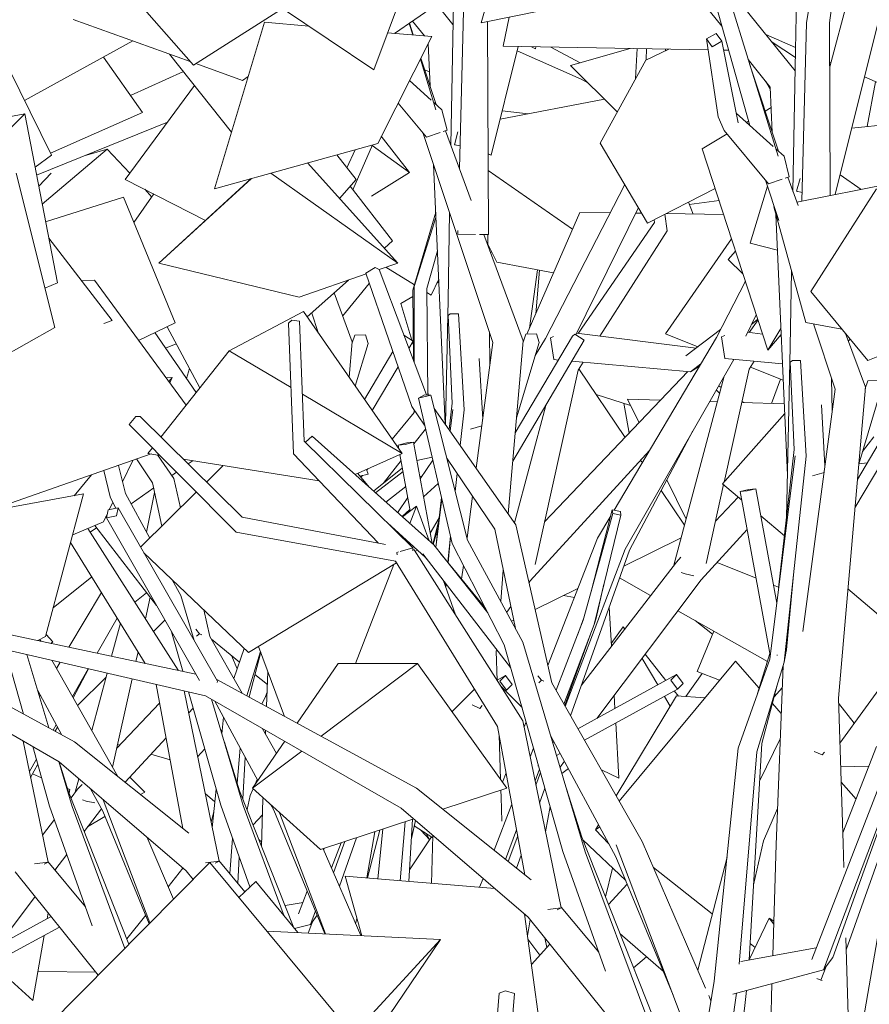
# Model space of a CAD drawing. Header units: millimetres. Extents: x -76432 to -27350, y -300 to 6935.
# Tile 20 of 75: x -73251 to -72218, y 3480 to 4677. Entities that reach past the tile are written whole.
import ezdxf

# ---------------------------------------------------------------- set-up
doc = ezdxf.new("R2010")
doc.units = ezdxf.units.MM
doc.header["$MEASUREMENT"] = 0
doc.layers.add('Nouveau_VRD _ Végétation.VRD', color=7, linetype='Continuous')

# ---------------------------------------------------------------- blocks, each defined once
blk = doc.blocks.new('Élément de coupe_43')
at = {"layer": 'Nouveau_VRD _ Végétation.VRD', "color": 7, "linetype": 'Continuous', "lineweight": 15}
for p, q in [((-72436.7, 4452.6), (-72400.4, 4457.1)), ((-72678.4, 4394.1), (-72677.1, 4394.8)), ((-72631.1, 4302.1), (-72621.4, 4373)), ((-72623.5, 4319.5), (-72618.7, 4372.5)), ((-72743.6, 4357), (-72741.4, 4358.3)), ((-72787.6, 4332.1), (-72773, 4340.4)), ((-72774.1, 4287.4), (-72787.6, 4332.1)), ((-72772.2, 4281.3), (-72773.3, 4284.9)), ((-72753.9, 4220.8), (-72754.9, 4224)), ((-73229, 3520.3), (-73158.3, 3519.2))]:
    blk.add_line(p, q, dxfattribs=at)
blk = doc.blocks.new('Élément de coupe_46')
at = {"layer": 'Nouveau_VRD _ Végétation.VRD', "color": 7, "linetype": 'Continuous', "lineweight": 15}
for p, q in [((-72716.2, 4496.2), (-72710.2, 4729.9)), ((-72724.1, 4671.3), (-72761.3, 4717.6)), ((-72726.7, 4524.6), (-72723.6, 4696.7)), ((-72663.2, 4644.8), (-72655.9, 4680.1)), ((-72772.9, 4658.5), (-72777.3, 4672.6)), ((-72772.4, 4658.5), (-72777.1, 4672.7)), ((-72758.9, 4657.3), (-72773.3, 4675.3)), ((-72681.1, 4416), (-72682.1, 4674.7)), ((-72794.9, 4660.4), (-72795, 4660.5)), ((-72752, 4596.6), (-72754.2, 4647.9)), ((-72677.5, 4512.5), (-72644.7, 4644.5)), ((-72413.9, 4640.6), (-72663.2, 4644.8)), ((-72307.6, 4631), (-72336, 4649.7)), ((-73101.7, 4564.2), (-73149.3, 4631.6)), ((-72389, 4640.1), (-72395, 4640.2)), ((-72744.8, 4567.6), (-72763.8, 4629)), ((-72744.4, 4573.8), (-72763.1, 4630.3)), ((-73116.2, 4584.8), (-73052, 4613.9)), ((-73122.8, 4483), (-73038.6, 4597)), ((-72750.7, 4579.4), (-72777, 4603)), ((-72756.5, 4534.1), (-72790.8, 4575.6)), ((-72737.5, 4567.6), (-72747.4, 4576.5)), ((-73213.6, 4514.8), (-73101.7, 4564.2)), ((-72731.1, 4542.7), (-72737.5, 4567.6)), ((-72675.6, 4284.6), (-72760.2, 4538.7)), ((-72756.5, 4534.1), (-72739.9, 4539.8)), ((-72736.2, 4541), (-72731.1, 4542.7)), ((-72701.8, 4457.3), (-72733.1, 4542.1)), ((-72722.3, 4525.1), (-72718.2, 4540.7)), ((-72721.6, 4524.9), (-72722.3, 4525.1)), ((-72722.3, 4525.1), (-72715.5, 4523.6)), ((-72841.8, 4483), (-72865.5, 4512.7)), ((-72681.4, 4514), (-72677.5, 4512.5)), ((-72677.5, 4512.5), (-72681.4, 4513.4)), ((-72733.7, 4185.8), (-72747.7, 4501.1)), ((-73025.1, 4433.1), (-73122.8, 4483)), ((-72862.2, 4459.8), (-72841.8, 4483)), ((-73219.7, 4431.5), (-73124.9, 4461.2)), ((-73062.1, 4308.5), (-73124.9, 4461.2)), ((-72730.1, 4336.5), (-72728.2, 4442.5)), ((-72718.2, 4416.3), (-72718.1, 4420.8)), ((-72718.2, 4416.3), (-72696.8, 4416)), ((-73138.7, 4311.4), (-73215.8, 4411.6)), ((-72691.9, 4415.9), (-72681.1, 4416)), ((-72638.6, 4286.7), (-72686.5, 4416)), ((-72681.6, 4402.7), (-72681.8, 4416)), ((-72389.5, 4385.5), (-72380.4, 4395.6)), ((-72371.4, 4368.2), (-72389.5, 4385.5)), ((-73175.8, 4359.5), (-73160.2, 4360.4)), ((-73048.7, 4208.6), (-73160.2, 4360.4)), ((-72403.6, 4290.8), (-72368.4, 4359.1)), ((-72733.3, 4185.3), (-72730.1, 4336.5)), ((-73148.6, 4307.7), (-73138.7, 4311.4)), ((-73106.5, 4287.3), (-73062.1, 4308.5)), ((-72730.1, 4317.3), (-72727.4, 4319.5)), ((-72725.2, 4211.1), (-72730.1, 4317.3)), ((-72727.4, 4319.5), (-72717.4, 4319.5)), ((-72710.7, 4202.9), (-72717.4, 4319.5)), ((-72368.1, 4292.3), (-72355.2, 4318.5)), ((-72363.7, 4297), (-72353.1, 4312.3)), ((-72679.1, 4257.9), (-72679.8, 4297.5)), ((-72365.7, 4297.2), (-72347.5, 4294.9)), ((-72695.8, 4131.8), (-72675.6, 4284.6)), ((-72656.9, 4076.4), (-72638.6, 4286.7)), ((-72651.4, 4140.4), (-72564.4, 4287.5)), ((-72648.4, 4174.8), (-72578.8, 4292.5)), ((-72646.8, 4193.2), (-72619.3, 4284.5)), ((-72638.8, 4285.2), (-72635.7, 4294.7)), ((-72635.7, 4294.7), (-72622.4, 4295.2)), ((-72622.4, 4295.2), (-72619.3, 4284.5)), ((-72578.8, 4292.5), (-72575.8, 4294.9)), ((-72575.8, 4294.9), (-72564.4, 4287.5)), ((-72528.1, 4080.7), (-72403.6, 4290.8)), ((-72393.6, 4293), (-72397.5, 4291.6)), ((-72397.5, 4291.6), (-72393.6, 4265.1)), ((-72326.8, 4292.3), (-72324.8, 4292.1)), ((-72243.3, 4286.3), (-72241, 4288.8)), ((-72687.9, 4191.4), (-72692.2, 4265.3)), ((-72514.7, 4033.6), (-72382.4, 4264.1)), ((-72393.6, 4265.1), (-72323.3, 4258.8)), ((-72363.9, 4252.1), (-72357.7, 4261.9)), ((-72394.4, 4114.9), (-72363.9, 4252.1)), ((-73073, 4241.7), (-73065.7, 4242)), ((-73069.7, 4237.2), (-73065.7, 4242)), ((-73068.7, 4235.8), (-73065.7, 4242)), ((-72455.3, 4014.1), (-72394.1, 4243.7)), ((-72728.8, 4178.9), (-72725.2, 4211.1)), ((-72727.5, 4177), (-72724.2, 4203.4)), ((-72715.3, 4159.6), (-72710.7, 4202.9)), ((-72396.1, 4112.8), (-72320.6, 4198.5)), ((-72702.9, 4179.3), (-72689, 4183.3)), ((-72509.5, 4032.3), (-72432.2, 4177.2)), ((-72780.3, 4162.6), (-72790.8, 4160)), ((-72790.8, 4160), (-72782.4, 4160.8)), ((-72789.9, 4155.6), (-72790.8, 4160)), ((-72782.4, 4160.8), (-72772, 4163.4)), ((-72772, 4163.4), (-72780.3, 4162.6)), ((-72749.5, 4040.3), (-72772, 4163.4)), ((-73293, 4078.8), (-73091.3, 4149.2)), ((-73126.1, 4115.5), (-73113.7, 4141.4)), ((-73089.5, 4114.3), (-73108.9, 4143.1)), ((-73063.6, 4119.5), (-73083.6, 4148)), ((-72776.1, 4079.9), (-72788.7, 4148.7)), ((-73141.3, 4097), (-73148.8, 4129.2)), ((-73122.5, 4101.1), (-73131.1, 4135.3)), ((-73185, 4098.5), (-73163.9, 4123.9)), ((-73055.5, 4083.8), (-73063.6, 4119.5)), ((-72721.3, 4103.7), (-72719, 4125.4)), ((-73078.3, 4061.3), (-73089.5, 4114.3)), ((-72416.3, 4016), (-72395, 4111.9)), ((-72372.7, 4093.2), (-72396.1, 4112.8)), ((-73134.1, 4083), (-73141.3, 4097)), ((-73093, 4046.8), (-73122.5, 4101.1)), ((-72745.1, 4035.5), (-72737.7, 4094.6)), ((-72744.2, 4043.1), (-72738.2, 4096.4)), ((-72707, 4047.2), (-72700.3, 4097.8)), ((-72404.8, 4067.7), (-72377.1, 4096.8)), ((-73142.4, 4081.3), (-73138, 4090.6)), ((-72556.1, 3981.9), (-72530.3, 4081.1)), ((-72520.4, 4079.2), (-72530.3, 4081.1)), ((-72530.3, 4081.1), (-72529.8, 4077)), ((-73149.4, 4066.6), (-73144.5, 4076.9)), ((-73145.5, 4072.3), (-73146.3, 4073.2)), ((-73145.5, 4072.6), (-73146.2, 4073.4)), ((-72565.8, 3947), (-72529.8, 4077)), ((-72552.5, 3942.1), (-72519.9, 4075)), ((-72548.2, 4046.8), (-72532.1, 4073.9)), ((-72529.8, 4077), (-72519.9, 4075)), ((-72519.9, 4075), (-72520.4, 4079.2)), ((-72320.9, 4049.8), (-72349.8, 4074)), ((-73186.7, 4050.9), (-73149.4, 4066.6)), ((-73058.4, 3886.3), (-73168.1, 4058.8)), ((-73084.7, 3965), (-73159.8, 4062.2)), ((-72422.1, 3996.2), (-72366.2, 4057.2)), ((-72730.5, 4017.6), (-72727.2, 4049.1)), ((-72730.1, 4017), (-72727.1, 4048.8)), ((-72608.6, 3892.1), (-72548.2, 4046.8)), ((-73098.5, 3894.7), (-73189.2, 4041.6)), ((-72587.5, 3842.4), (-72514.7, 4033.6)), ((-72581, 3831), (-72509.5, 4032.3)), ((-72452.4, 4017.8), (-72446.8, 4023.7)), ((-72713.6, 3997.1), (-72711.4, 4013.8)), ((-72567.8, 3868.2), (-72452.4, 4017.8)), ((-72666.1, 3970.4), (-72662.9, 4007.9)), ((-72446.6, 4005), (-72441.8, 4003.5)), ((-72441.8, 4003.5), (-72431.3, 4001.2)), ((-73055.2, 3977), (-73065.6, 3996.2)), ((-73064.1, 3993.5), (-73064.5, 3995.1)), ((-72733.6, 3988.8), (-72733.3, 3992.2)), ((-72732.9, 3986.9), (-72732.5, 3991.3)), ((-72550, 3949.8), (-72540.6, 3990.9)), ((-72549.2, 3827.8), (-72422.1, 3996.2)), ((-73039, 3922.6), (-73055.2, 3977)), ((-72201.2, 3949.4), (-72243.8, 3985.1)), ((-73019.9, 3927.4), (-73027.2, 3959.6)), ((-72572.8, 3928.8), (-72564.9, 3950.1)), ((-72552.5, 3942.1), (-72550, 3949.8)), ((-72598.7, 3862.1), (-72565.8, 3947)), ((-72589.1, 3845.1), (-72552.5, 3942.1)), ((-73052.8, 3885.1), (-73066.4, 3933.1)), ((-73032.6, 3930.6), (-73037, 3936.1)), ((-73035.9, 3927.6), (-73032.6, 3930.6)), ((-73032.6, 3930.6), (-73029.8, 3929.5)), ((-72980.6, 3858.4), (-73019.9, 3927.4)), ((-72588.2, 3843.7), (-72557.4, 3929.1)), ((-72166.8, 3917.5), (-72253.5, 3797.6)), ((-72671.5, 3908.8), (-72671.2, 3911.9)), ((-72670.3, 3873.7), (-72671.4, 3909.3)), ((-72572.1, 3815.3), (-72452.1, 3881)), ((-72452.1, 3881), (-72459, 3874.2)), ((-72444.1, 3870), (-72452.1, 3881)), ((-73184.5, 3799.4), (-73319.3, 3872.7)), ((-73052.8, 3694.1), (-73085.1, 3869.1)), ((-72459, 3874.2), (-72451.1, 3863.2)), ((-72451.1, 3863.2), (-72444.1, 3870)), ((-73203.2, 3775.1), (-73346.8, 3857.6)), ((-73008.7, 3654.2), (-73051.2, 3861.3)), ((-73006.6, 3722.5), (-73045.7, 3860.1)), ((-72564.2, 3801.3), (-72451.1, 3863.2)), ((-72979.3, 3722), (-73017.7, 3851)), ((-72961.5, 3752.1), (-73013.6, 3848.7)), ((-72700.7, 3844.2), (-72691.4, 3840)), ((-72691.4, 3840), (-72688.5, 3843.3)), ((-72637.7, 3817.5), (-72635.3, 3823.7)), ((-72938.9, 3785.2), (-72956.3, 3815.8)), ((-72666.3, 3753.7), (-72668.1, 3807.9)), ((-73045.3, 3688.1), (-73184.5, 3799.4)), ((-72983.6, 3739.8), (-73002.2, 3798.7)), ((-72604.5, 3804.3), (-72604.3, 3804.8)), ((-72603.6, 3801.2), (-72603.1, 3802.5)), ((-72603.4, 3800.7), (-72602.9, 3802.1)), ((-72602.8, 3798.5), (-72601.3, 3799.3)), ((-72630.2, 3781), (-72626.1, 3791.5)), ((-72598.1, 3782.8), (-72593.7, 3785.2)), ((-73048.7, 3642.5), (-73203.2, 3775.1)), ((-72621, 3770.2), (-72620.2, 3770.7)), ((-72593.9, 3768.6), (-72588.6, 3775.6)), ((-72663.9, 3750.4), (-72659.5, 3761.6)), ((-72624.2, 3751.9), (-72618.9, 3766)), ((-72623.2, 3746.8), (-72617.7, 3761.9)), ((-72917.6, 3573.3), (-72983.6, 3739.8)), ((-72665.5, 3732.1), (-72665.8, 3740.4)), ((-72618.7, 3724.9), (-72612.3, 3742.8)), ((-72971.1, 3622.9), (-73006.6, 3722.5)), ((-72929.4, 3587.6), (-72979.3, 3722)), ((-72942.1, 3716.1), (-72945.8, 3722.9)), ((-72674.2, 3667.6), (-72652.5, 3723.6)), ((-72664.7, 3703), (-72665.5, 3732.1)), ((-72879.8, 3565.8), (-72942.1, 3716.1)), ((-72879.2, 3565.8), (-72935, 3713.2)), ((-72611.5, 3689.9), (-72606.1, 3720.9)), ((-72788.5, 3630.5), (-72782.4, 3702.1)), ((-72777.8, 3629.6), (-72773.3, 3705.1)), ((-72774.7, 3681.9), (-72769.7, 3703.7)), ((-72828.1, 3633.8), (-72813.1, 3692.1)), ((-72815.5, 3632.7), (-72809.3, 3693.3)), ((-72660.2, 3656.4), (-72646.7, 3692.2)), ((-72750.3, 3627.3), (-72748.5, 3685.5)), ((-72656.8, 3653.7), (-72645.4, 3685.1)), ((-72836.2, 3563.7), (-72882, 3669.4)), ((-73025, 3652.1), (-73008.7, 3654.2)), ((-73008.7, 3654.2), (-73013.3, 3651.7)), ((-72977.3, 3617.1), (-73008.8, 3654.9)), ((-72646.8, 3645.7), (-72641.1, 3661.7)), ((-73040.2, 3632), (-73048.7, 3642.5)), ((-72984.6, 3610.2), (-72964, 3629.7)), ((-72912.8, 3567.4), (-72964, 3629.7)), ((-72673.3, 3620.9), (-72855.4, 3636)), ((-72835, 3563.6), (-72855.4, 3636)), ((-72691.8, 3622.5), (-72687.6, 3633.2)), ((-72673.6, 3621), (-72673.5, 3621.1)), ((-72842.5, 3578.2), (-72840.9, 3584.5)), ((-72610.6, 3396), (-72637.1, 3589.9)), ((-72633.5, 3563.3), (-72630.1, 3582.9))]:
    blk.add_line(p, q, dxfattribs=at)
blk = doc.blocks.new('Élément de coupe_47')
at = {"layer": 'Nouveau_VRD _ Végétation.VRD', "color": 7, "linetype": 'Continuous', "lineweight": 15}
for p, q in [((-72502, 4605.6), (-72500.1, 4642)), ((-72489.7, 4627.9), (-72461.4, 4641.4)), ((-72489.3, 4628.1), (-72488.9, 4641.9)), ((-72465.6, 4639.4), (-72465.5, 4641.5)), ((-72489.7, 4627.9), (-72545.1, 4527)), ((-72338.2, 4593.2), (-72343.6, 4601.8)), ((-73230.6, 4488.1), (-73071.4, 4552.5)), ((-72487.4, 4429.8), (-72545.1, 4527)), ((-73223.8, 4452.9), (-73144.8, 4519.8)), ((-73172.7, 4511.5), (-73144.8, 4519.8)), ((-73117.3, 4490.4), (-73144.8, 4519.8)), ((-73228, 4474.8), (-73212.8, 4490.4)), ((-72611.7, 4289.7), (-72515.2, 4476.6)), ((-73112.2, 4430.4), (-73087.8, 4465.2)), ((-73090.4, 4461.5), (-73099.1, 4470.9)), ((-72797.7, 4408.3), (-72849.3, 4474.5)), ((-72487.4, 4429.8), (-72405.2, 4471.8)), ((-72574.7, 4294.2), (-72498.5, 4448.6)), ((-72463.5, 4420.4), (-72466.5, 4440.5)), ((-72571.7, 4295.8), (-72479, 4430.5)), ((-72479, 4430.5), (-72479.5, 4433.9)), ((-72545.4, 4292.5), (-72463.5, 4420.4)), ((-72807.6, 4399.5), (-72797.7, 4408.3)), ((-72465.7, 4295.1), (-72385.2, 4410.6)), ((-72901.3, 4315.8), (-72851.1, 4360.6)), ((-72846.7, 4285.5), (-72868.7, 4344.9)), ((-72888.1, 4296.8), (-72896, 4320.5)), ((-72360.8, 4307.1), (-72353.4, 4312.9)), ((-73036.5, 4223.9), (-73086.7, 4296.7)), ((-73032, 4229.6), (-73071.8, 4303.9)), ((-72440.7, 4268.4), (-72398.6, 4300.5)), ((-72850.4, 4242.6), (-72846.7, 4285.5)), ((-72846.8, 4284.1), (-72843.7, 4293.6)), ((-72843.7, 4293.6), (-72830.4, 4294.1)), ((-72830.4, 4294.1), (-72827.4, 4283.3)), ((-72783.9, 4293.7), (-72772.4, 4286.4)), ((-72777.8, 4277.3), (-72772.4, 4286.4)), ((-72624.1, 4268.8), (-72611.7, 4289.7)), ((-72601.7, 4291.8), (-72605.5, 4290.4)), ((-72605.5, 4290.4), (-72601.6, 4263.9)), ((-72573.8, 4296.1), (-72428.4, 4277.8)), ((-72426.1, 4279.6), (-72465.7, 4295.1)), ((-73073.6, 4277.7), (-73060.7, 4283.2)), ((-72842.9, 4231.8), (-72827.4, 4283.3)), ((-72831.6, 4215.6), (-72797.2, 4273.8)), ((-72601.6, 4263.9), (-72595.9, 4263.4)), ((-72579.5, 4262), (-72435.1, 4249.1)), ((-72572, 4250.9), (-72565.7, 4260.7)), ((-73048.4, 4241.1), (-73044.5, 4253)), ((-72822.3, 4202.1), (-72790.8, 4255.3)), ((-72624.3, 4014.9), (-72572, 4250.9)), ((-72612.9, 4066.6), (-72438.5, 4249.4)), ((-72514.8, 4169.4), (-72571, 4252.5)), ((-72435.1, 4249.1), (-72422.6, 4258.8)), ((-72435.1, 4249.1), (-72424.3, 4255.9)), ((-72322.4, 4239), (-72362.3, 4254.6)), ((-72399.6, 4222.8), (-72403.7, 4226.8)), ((-72397.8, 4229.9), (-72400.8, 4231.9)), ((-72471.7, 4214.6), (-72511.9, 4215.8)), ((-72497.8, 4187.2), (-72511.9, 4215.8)), ((-72402.4, 4212.5), (-72411.8, 4212.8)), ((-72370, 4211.6), (-72372.6, 4213.2)), ((-72649.3, 4065.6), (-72611.3, 4208.2)), ((-72321.1, 4210.1), (-72372.9, 4211.6)), ((-72630.2, 3995), (-72485, 4153.5)), ((-73046.2, 4137), (-73040.3, 4141.1)), ((-72763.9, 4119), (-72748.7, 4141.7)), ((-72493.8, 4138.5), (-72495.9, 4141.6)), ((-72827.4, 4124.8), (-72829.2, 4130.4)), ((-73066.2, 4123.1), (-73060.4, 4127.1)), ((-72837.3, 4122.3), (-72827.4, 4124.8)), ((-72440.4, 4069.8), (-72463.9, 4117.8)), ((-73115.7, 4088.7), (-73088.1, 4107.9)), ((-72759.8, 4097.1), (-72742.1, 4113.4)), ((-73096.9, 4054), (-73087, 4102.4)), ((-72791.4, 4077.8), (-72779.1, 4096.2)), ((-72442.4, 4062.5), (-72470.9, 4104.7)), ((-72786, 4073), (-72776.4, 4081.8)), ((-72751.8, 4053.1), (-72741, 4071.4)), ((-73165.3, 4054.3), (-73157.7, 4059.6)), ((-72748.8, 4039.7), (-72741.3, 4068.5)), ((-72748.1, 4039), (-72742.3, 4060)), ((-72516.4, 4013), (-72446.4, 4047.3)), ((-72355.4, 3998.3), (-72402.6, 4017.4)), ((-72483.8, 3977.2), (-72521.6, 3998.5)), ((-72631.6, 3993.1), (-72630.2, 3995)), ((-72624.1, 3960.1), (-72572.1, 3985.6)), ((-72328, 3987.2), (-72334.4, 3989.8)), ((-72658.8, 3957), (-72653.6, 3963.9)), ((-72341.6, 3897), (-72450.6, 3958.4)), ((-72652.9, 3946), (-72650.2, 3947.3)), ((-73225.2, 3921.4), (-73226.5, 3923.7)), ((-72983.8, 3896.3), (-73018, 3924)), ((-73246.4, 3833.1), (-73266, 3902)), ((-73215.9, 3816.5), (-73242.3, 3905.4)), ((-72990.8, 3876.4), (-72978, 3912.7)), ((-72974.7, 3855.2), (-72958.4, 3909.1)), ((-72972.1, 3853.8), (-72958, 3908.1)), ((-73131.7, 3757.2), (-73212.2, 3898.5)), ((-72949.9, 3868.8), (-72965, 3881.1)), ((-72950.9, 3842.2), (-72949.3, 3884.8)), ((-72670.3, 3874.2), (-72660.1, 3879.8)), ((-72660.1, 3879.8), (-72667.1, 3873)), ((-72652.2, 3868.8), (-72660.1, 3879.8)), ((-72322.9, 3886.5), (-72324.1, 3887.1)), ((-72667.1, 3873), (-72659.1, 3862)), ((-72640.1, 3840.9), (-72665.3, 3866)), ((-72659.1, 3862), (-72652.2, 3868.8)), ((-73200.4, 3808.1), (-73229.2, 3861.5)), ((-72956.6, 3845.3), (-72950.3, 3858.2)), ((-72660.6, 3861.2), (-72659.1, 3862)), ((-72333.5, 3854.1), (-72323.7, 3864.8)), ((-72236, 3821.8), (-72255.1, 3846.2)), ((-73005.2, 3809), (-73003.1, 3829.2)), ((-72952.2, 3808.5), (-72952, 3813.3)), ((-73216.7, 3653), (-73247, 3800.3)), ((-73214.7, 3721.3), (-73235.2, 3793.5)), ((-72986.5, 3749), (-72982.9, 3791.7)), ((-73187.4, 3720.8), (-73203.6, 3775.4)), ((-73191.6, 3738.6), (-73203.1, 3775)), ((-72979.8, 3730.2), (-72976.8, 3780.4)), ((-72591.6, 3760.9), (-72583.8, 3766.7)), ((-72965.1, 3746.9), (-72962.3, 3753.5)), ((-73118.2, 3553.3), (-73191.6, 3738.6)), ((-73150.2, 3714.9), (-73164.9, 3742.2)), ((-73017, 3694.9), (-73012.2, 3741.9)), ((-72974.5, 3717), (-72970.7, 3734.1)), ((-72970.7, 3734.1), (-72967.2, 3742.2)), ((-73092.7, 3579.1), (-73149.5, 3729)), ((-72956.9, 3672.6), (-72955.2, 3729.8)), ((-72955.2, 3729.8), (-72955.1, 3731.3)), ((-73162.8, 3575.7), (-73214.7, 3721.3)), ((-73123.2, 3548.3), (-73187.4, 3720.8)), ((-73093.5, 3578.2), (-73150.2, 3714.9)), ((-73018.4, 3701.5), (-73015, 3714.7)), ((-72829.1, 3633.8), (-72819.3, 3690)), ((-72748.6, 3682.7), (-72771.3, 3697)), ((-73064, 3608), (-73096.7, 3683.7)), ((-72995.7, 3639.2), (-72992.1, 3681.8)), ((-72871.8, 3646), (-72860.2, 3676.6)), ((-72869.3, 3640.2), (-72855.6, 3678.1)), ((-72862.2, 3623.8), (-72841.3, 3682.8)), ((-72881.5, 3668.5), (-72881, 3669.7)), ((-73233.1, 3650.9), (-73216.7, 3653)), ((-73216.7, 3653), (-73221.4, 3650.5)), ((-73171.1, 3598.9), (-73216.9, 3653.7)), ((-72985.9, 3627.5), (-72984, 3659)), ((-73155.5, 3515.8), (-73256.8, 3641.3)), ((-72912, 3590.1), (-72901.3, 3617.6)), ((-72535.1, 3601.6), (-72512.1, 3626.2)), ((-72928.3, 3600.3), (-72906.5, 3604.2)), ((-72897.6, 3577.4), (-72891.4, 3593.8)), ((-72900.2, 3566.8), (-72894.5, 3581.6)), ((-72897.6, 3577.4), (-72889.3, 3588.7)), ((-72916.8, 3572.3), (-72897.6, 3577.4)), ((-72468.2, 3520.1), (-72521.1, 3566.5)), ((-72628.7, 3528.6), (-72606.2, 3553.3))]:
    blk.add_line(p, q, dxfattribs=at)
blk = doc.blocks.new('Élément de coupe_48')
at = {"layer": 'Nouveau_VRD _ Végétation.VRD', "color": 7, "linetype": 'Continuous', "lineweight": 15}
for p, q in [((-72220.3, 4547.1), (-72210.3, 4601.6)), ((-72344.4, 4565.9), (-72337.2, 4570.2)), ((-72367.2, 4552.2), (-72364.7, 4553.7)), ((-72420.9, 4519.9), (-72390.5, 4538.2)), ((-72341, 4275.2), (-72420.9, 4519.9)), ((-72341, 4275.2), (-72325.2, 4301.5)), ((-72341, 4275.2), (-72324.9, 4294.6)), ((-72226, 4152.2), (-72212.2, 4169.9)), ((-72230.5, 4137.3), (-72220.3, 4138.4)), ((-72785.6, 4072.6), (-72768.3, 4085.9)), ((-72776.6, 4064.6), (-72768.3, 4085.9)), ((-72753.2, 4043.6), (-72768.3, 4085.9)), ((-72842.8, 3894.7), (-72796, 4014.8)), ((-72721.1, 3953.7), (-72736.2, 3996.1)), ((-72928.9, 3830.2), (-72960.6, 3915.1)), ((-72725.2, 3836), (-72697.9, 3863.3)), ((-72525.7, 3733.8), (-72452.4, 3855.1)), ((-72452.4, 3855.1), (-72417.6, 3852.9)), ((-72252.5, 3769.1), (-72218.1, 3769.8)), ((-72550.7, 3692.3), (-72547, 3698.5)), ((-72550.7, 3692.3), (-72545.6, 3696)), ((-72534.5, 3675.5), (-72550.7, 3692.3))]:
    blk.add_line(p, q, dxfattribs=at)
blk = doc.blocks.new('Élément de coupe_49')
at = {"layer": 'Nouveau_VRD _ Végétation.VRD', "color": 7, "linetype": 'Continuous', "lineweight": 15}
for p, q in [((-72689.7, 4673.2), (-72619.7, 4920.2)), ((-72307.5, 4640.2), (-72304.3, 4808)), ((-72294, 4673.4), (-72273.1, 4801.2)), ((-72266.1, 4673.2), (-72251.1, 4785.5)), ((-72820.2, 4616.1), (-72762.6, 4771.9)), ((-72265.9, 4619.6), (-72226.4, 4768)), ((-72259.3, 4464.5), (-72190.1, 4742.3)), ((-73212.4, 4512.4), (-73323.4, 4735.6)), ((-73039.8, 4621.7), (-73139.4, 4735.4)), ((-73039.8, 4621.7), (-72861.4, 4735.4)), ((-72689.7, 4673.2), (-72423.4, 4727.5)), ((-72397.2, 4669), (-72441, 4723.9)), ((-72795.1, 4660.4), (-72745.6, 4694.3)), ((-72363.2, 4548.6), (-72404.6, 4695.4)), ((-72328.7, 4511.1), (-72385.8, 4695.9)), ((-72307.9, 4614.8), (-72378.2, 4702)), ((-72820.2, 4616.1), (-72931.4, 4690.8)), ((-73043.6, 4626.1), (-73185.9, 4677.2)), ((-73014.3, 4471.6), (-72953.3, 4673.9)), ((-72953.3, 4673.9), (-72899.5, 4669.3)), ((-72299.6, 4456.5), (-72294, 4673.4)), ((-72265.3, 4463.3), (-72266.1, 4673.2)), ((-72815.7, 4526.5), (-72749.8, 4656.6)), ((-72803.6, 4661.1), (-72749.8, 4656.6)), ((-72404.1, 4660.2), (-72415.9, 4653.6)), ((-72397.1, 4650.8), (-72404.1, 4660.2)), ((-72307.4, 4643.4), (-72343.4, 4658.9)), ((-73245.4, 4578.8), (-73113.6, 4651.2)), ((-72415.9, 4653.6), (-72408.8, 4644.2)), ((-72401.7, 4558.9), (-72415.9, 4653.6)), ((-72408.8, 4644.2), (-72397.1, 4650.8)), ((-72377.2, 4551.6), (-72397.1, 4650.8)), ((-72993.5, 4540.4), (-73069, 4635.2)), ((-72310.6, 4468.1), (-72307.5, 4640.2)), ((-72980.1, 4603.2), (-73036.8, 4623.6)), ((-72338.3, 4595.2), (-72365, 4628.7)), ((-72328.3, 4517.3), (-72363.4, 4623.3)), ((-72264.5, 4624.9), (-72266, 4625.5)), ((-72980.1, 4603.2), (-72973.2, 4608)), ((-72154.6, 4577.6), (-72223.7, 4607.4)), ((-72335.8, 4540.1), (-72338.3, 4595.2)), ((-73471.7, 4519.1), (-73244.9, 4562.7)), ((-73356.3, 4453.5), (-73244.9, 4562.7)), ((-73205.3, 4357.2), (-73244.9, 4562.7)), ((-72334.6, 4522.9), (-72379.5, 4563.3)), ((-72401.7, 4558.9), (-72394.1, 4542.5)), ((-72179.8, 4551.2), (-72239.2, 4545.3)), ((-72340.3, 4477.6), (-72394.1, 4542.5)), ((-73014.3, 4471.6), (-72815.7, 4526.5)), ((-73232.4, 4497.6), (-73212.4, 4512.4)), ((-72321.4, 4511.1), (-72331.3, 4520)), ((-72901.2, 4502.9), (-72791.2, 4381.3)), ((-72315, 4486.2), (-72321.4, 4511.1)), ((-73208.6, 4302.9), (-73255.6, 4490.4)), ((-72791.2, 4381.3), (-72945.8, 4490.5)), ((-72133.3, 4489.7), (-72305.8, 4455.2)), ((-72227.7, 4470.8), (-72253.3, 4488.6)), ((-73081.7, 4381.3), (-72969, 4484.1)), ((-73081.7, 4381.3), (-72969.7, 4483.9)), ((-72327.7, 4432.9), (-72344.1, 4482.1)), ((-72340.3, 4477.6), (-72323.8, 4483.2)), ((-72320.1, 4484.5), (-72315, 4486.2)), ((-72304.2, 4451), (-72317, 4485.6)), ((-72306.2, 4468.6), (-72302, 4484.2)), ((-72362.8, 4405.4), (-72341.6, 4474.6)), ((-72305.5, 4468.4), (-72306.2, 4468.6)), ((-72306.2, 4468.6), (-72299.3, 4467.1)), ((-72208.8, 4471.3), (-72289, 4346.8)), ((-72333.3, 4449.8), (-72334, 4449.6)), ((-72294.9, 4308.8), (-72334, 4449.6)), ((-72317.3, 4123.4), (-72331.4, 4440.3)), ((-72329.5, 4396.9), (-72362.8, 4405.4)), ((-72911.1, 4339.9), (-73081.7, 4381.3)), ((-72813.9, 4373.5), (-72791.2, 4381.3)), ((-72830.2, 4369), (-72818.7, 4375.9)), ((-72774, 4207), (-72830.2, 4369)), ((-72818.7, 4375.9), (-72813.9, 4373.6)), ((-72756.5, 4220.9), (-72813.9, 4373.6)), ((-72313.9, 4280), (-72312.3, 4371.5)), ((-73220.5, 4350.6), (-73205.3, 4357.2)), ((-72911.1, 4339.9), (-72829.8, 4368)), ((-72219.4, 4262.6), (-72289, 4346.8)), ((-72219.4, 4262.6), (-72014.9, 4346.8)), ((-72905.8, 4322.3), (-72996.4, 4274.4)), ((-72905.8, 4322.3), (-72786, 4149.9)), ((-72924, 4308.1), (-72920.2, 4311.7)), ((-72920.2, 4311.7), (-72910.9, 4310.6)), ((-72905, 4164.8), (-72910.9, 4310.6)), ((-72251.1, 4300.9), (-72294.9, 4308.8)), ((-73435.1, 4174.7), (-73208.6, 4302.9)), ((-72917.9, 4149.3), (-72924, 4308.1)), ((-72259.4, 4228.1), (-72285.8, 4307.2)), ((-72222.5, 4230.2), (-72246.8, 4295.8)), ((-73079.4, 4169.8), (-72996.4, 4274.4)), ((-72921, 4229.8), (-72996.4, 4274.4)), ((-72318.4, 4072.1), (-72313.9, 4280)), ((-72314, 4260.8), (-72311.2, 4263)), ((-72309.1, 4154.6), (-72314, 4260.8)), ((-72311.2, 4263), (-72301.3, 4262.9)), ((-72294.5, 4146.4), (-72301.3, 4262.9)), ((-72263, 4201.4), (-72263.7, 4241)), ((-72222.6, 4228.7), (-72219.5, 4238.2)), ((-72219.5, 4238.2), (-72206.2, 4238.7)), ((-72298.5, 3933.3), (-72259.4, 4228.1)), ((-72255.3, 3852.3), (-72222.5, 4230.2)), ((-72235.2, 4083.9), (-72148.2, 4231)), ((-72232.2, 4118.3), (-72162.7, 4236)), ((-72230.6, 4136.7), (-72203.2, 4228)), ((-72786, 4149.9), (-72907.3, 4221.7)), ((-72758.7, 4220.9), (-72766.2, 4216.9)), ((-72766.2, 4216.9), (-72751, 4220.7)), ((-72725.1, 4040.5), (-72766.2, 4216.9)), ((-72751, 4220.7), (-72758.7, 4220.9)), ((-72706.3, 4044.6), (-72751, 4220.7)), ((-72758.6, 4184.1), (-72774, 4207)), ((-72647.5, 4063), (-72746.9, 4204.6)), ((-72271.8, 4134.9), (-72276, 4208.8)), ((-73117.8, 4185), (-73109.9, 4194.7)), ((-73109.9, 4194.7), (-73104.6, 4194.7)), ((-72980.6, 4072.2), (-73104.6, 4194.7)), ((-72988, 4054), (-73117.8, 4185)), ((-72773.1, 4035.2), (-72905, 4164.8)), ((-72903.7, 4163.5), (-72895.4, 4170.9)), ((-72747.6, 4038.6), (-72895.4, 4170.9)), ((-73095.2, 4149.9), (-73089.8, 4156.7)), ((-72328, 3986.6), (-72309.1, 4154.6)), ((-73080.7, 4147.5), (-73095.2, 4149.9)), ((-72886.8, 4116.4), (-73052.2, 4143)), ((-72815.3, 4041), (-72917.9, 4149.3)), ((-72843.1, 4124.1), (-72786, 4149.9)), ((-72673.3, 4057.8), (-72731.5, 4144)), ((-72338.9, 3899.9), (-72308, 4146.9)), ((-72321.4, 3896), (-72294.5, 4146.4)), ((-73023.9, 4115), (-73003.5, 4135.1)), ((-72826, 4108.8), (-72840, 4125.5)), ((-72286.8, 4122.8), (-72272.8, 4126.7)), ((-72364.2, 4106.1), (-72374.6, 4103.5)), ((-72366.3, 4104.3), (-72355.8, 4106.9)), ((-72355.8, 4106.9), (-72364.2, 4106.1)), ((-72330.4, 3967.7), (-72355.8, 4106.9)), ((-73371.9, 4064.4), (-73173.5, 4100.6)), ((-73219.7, 3927.5), (-73173.5, 4100.6)), ((-73104, 4036), (-73036.3, 4102.8)), ((-72374.6, 4103.5), (-72366.3, 4104.3)), ((-72338.3, 3904.6), (-72374.6, 4103.5)), ((-73143.6, 4081.1), (-73145.7, 4071.5)), ((-73131.3, 4083.6), (-73143.6, 4081.1)), ((-73133.5, 4074), (-73131.3, 4083.6)), ((-73010.6, 3873), (-73131.3, 4083.6)), ((-73145.7, 4071.5), (-73133.5, 4074)), ((-73032.5, 3874), (-73145.7, 4071.5)), ((-72806, 4039.2), (-72980.6, 4072.2)), ((-72757.8, 4023.8), (-72803.9, 4065.4)), ((-72648, 3937), (-72673.3, 4057.8)), ((-72603.8, 3870.9), (-72647.5, 4063)), ((-72793.9, 4018.9), (-72988, 4054)), ((-72788.3, 4030.7), (-72773.1, 4035.2)), ((-72773.1, 4035.2), (-72773.1, 4031.6)), ((-72681.7, 3955.9), (-72747.6, 4038.6)), ((-72661.8, 3917.1), (-72725.1, 4040.5)), ((-72639, 3920.5), (-72706.3, 4044.6)), ((-72972.8, 3907.7), (-73100, 4029.1)), ((-72792.3, 4029.5), (-72790.4, 4030.1)), ((-72792.2, 4026.5), (-72792.3, 4029.5)), ((-72771.3, 4032.7), (-72773.1, 4033)), ((-72639.2, 3824.9), (-72771.3, 4032.7)), ((-72770, 4030.6), (-72767.2, 4032.3)), ((-72654, 3889.6), (-72760.8, 4027.9)), ((-72755.4, 4020.9), (-72757.8, 4023.8)), ((-72685, 3962.3), (-72739.3, 4028.1)), ((-72972.8, 3907.7), (-72792.7, 4016.9)), ((-72793.1, 4017.5), (-72794.4, 4019)), ((-72669.9, 3818), (-72793.9, 4018.9)), ((-72318.6, 3911.2), (-72310, 4002.3)), ((-73036.9, 3881.7), (-73269.5, 3930.8)), ((-73229.2, 3922.3), (-73219.7, 3927.5)), ((-72590.5, 3666), (-72661.8, 3917.1)), ((-72563.2, 3665.5), (-72639, 3920.5)), ((-73025.3, 3855.3), (-73272.3, 3912.4)), ((-72353.7, 3857.9), (-72338.7, 3906.7)), ((-72330.3, 3904.6), (-72329.8, 3904.6)), ((-72329.8, 3904.6), (-72329.2, 3904.8)), ((-72321.4, 3896), (-72319.4, 3907.2)), ((-72319.6, 3907.2), (-72319.3, 3907.2)), ((-72319.3, 3907.2), (-72319.5, 3908.1)), ((-72319.4, 3907.3), (-72318.6, 3911.2)), ((-72913.7, 3822), (-72863.9, 3894.7)), ((-72884.4, 3806), (-72767.1, 3894.7)), ((-72863.9, 3894.7), (-72767.1, 3894.7)), ((-72658.5, 3742.8), (-72767.1, 3894.7)), ((-72521.8, 3727), (-72380.6, 3897.5)), ((-72351.7, 3864.4), (-72380.6, 3897.5)), ((-72377.1, 3791.5), (-72338.9, 3899.9)), ((-72354.4, 3787.1), (-72321.4, 3896)), ((-72331, 3674.5), (-72322.7, 3891.6)), ((-72616.5, 3874.1), (-72620.8, 3879.6)), ((-72768.4, 3742.9), (-73012, 3875.4)), ((-73010.9, 3871.4), (-73010.6, 3873)), ((-72619.8, 3871.1), (-72616.5, 3874.1)), ((-72616.5, 3874.1), (-72613.7, 3873)), ((-72494.1, 3678.2), (-72603.8, 3870.9)), ((-72348.3, 3797.2), (-72329.8, 3868.2)), ((-72787.1, 3718.6), (-73025.3, 3855.3)), ((-72324.9, 3833.9), (-72335.6, 3846)), ((-72249.4, 3675.6), (-72255.3, 3852.7)), ((-72636.7, 3637.6), (-72669.9, 3818)), ((-72592.5, 3597.7), (-72639.2, 3824.9)), ((-72526, 3659.6), (-72605, 3806.1)), ((-72967.9, 3742.8), (-72928.8, 3800)), ((-72364, 3534.3), (-72348.3, 3797.2)), ((-72350.9, 3752.3), (-72326.1, 3802.9)), ((-72967.9, 3742.8), (-72908.1, 3788.1)), ((-72406.4, 3508.5), (-72377.1, 3791.5)), ((-72376.1, 3529), (-72354.4, 3787.1)), ((-72284.6, 3787.7), (-72275.2, 3783.5)), ((-72275.2, 3783.5), (-72272.4, 3786.8)), ((-72249.8, 3688.6), (-72208.8, 3793.7)), ((-72287.8, 3534.7), (-72199.8, 3761.3)), ((-72233.8, 3729.7), (-72251.9, 3750.4)), ((-72885.2, 3668.4), (-72967.9, 3742.8)), ((-72629.2, 3631.6), (-72768.4, 3742.9)), ((-72736.3, 3717.3), (-72658.5, 3742.8)), ((-72567.4, 3683.3), (-72586, 3742.2)), ((-72632.6, 3586), (-72787.1, 3718.6)), ((-72346.5, 3678.8), (-72329.3, 3718.2)), ((-72273.4, 3522.1), (-72200.2, 3716.3)), ((-72262.2, 3537.3), (-72197.1, 3718)), ((-72885.2, 3668.4), (-72771.9, 3705.6)), ((-72245.8, 3546.6), (-72188.5, 3708)), ((-72480.8, 3464.5), (-72567.4, 3683.3)), ((-72437.5, 3441.6), (-72525.5, 3674.3)), ((-72417, 3500), (-72494.1, 3678.2)), ((-72358.5, 3625.4), (-72346.5, 3678.8)), ((-72335.1, 3539.4), (-72331, 3674.5)), ((-72248.6, 3646.5), (-72249.4, 3675.6)), ((-72240.8, 3371.8), (-72186.4, 3685)), ((-72538.6, 3520.4), (-72590.5, 3666)), ((-72488.5, 3464.5), (-72563.2, 3665.5)), ((-73240.1, 3430.5), (-73019.9, 3652.5)), ((-72834.8, 3430.5), (-73019.9, 3652.5)), ((-72456.3, 3491.4), (-72526, 3659.6)), ((-72426.4, 3521.7), (-72390.8, 3659.3)), ((-72408.7, 3590.2), (-72480.4, 3646.7)), ((-72608.9, 3595.6), (-72592.5, 3597.7)), ((-72592.5, 3597.7), (-72597.2, 3595.2)), ((-72546.9, 3543.5), (-72592.7, 3598.4)), ((-72495.8, 3416.4), (-72632.6, 3586)), ((-72364, 3534.3), (-72339.4, 3584.8)), ((-72333.8, 3581.2), (-72339.4, 3584.8)), ((-72333.9, 3577.7), (-72339.4, 3584.8)), ((-72950.4, 3569.3), (-72739.3, 3558.9)), ((-72845.9, 3402.1), (-72739.3, 3558.9)), ((-72845.6, 3443.5), (-72739.3, 3558.9)), ((-72239.6, 3328.7), (-72246.2, 3561.1)), ((-72373.9, 3532.5), (-72282.3, 3548.9)), ((-72356.7, 3549.3), (-72362.8, 3554.1)), ((-72273.4, 3522.1), (-72262.2, 3537.3)), ((-72383.7, 3492.7), (-72273.4, 3522.1)), ((-72276.7, 3509.6), (-72270.3, 3526.3)), ((-72447.1, 3255.6), (-72406.4, 3508.5)), ((-72281.4, 3511.5), (-72276.7, 3509.6)), ((-72276.7, 3509.6), (-72275.1, 3509.1)), ((-72667.8, 3493.8), (-72660.3, 3496.7)), ((-72660.3, 3496.7), (-72649.1, 3493.4)), ((-72404.3, 3170.2), (-72367.1, 3497.2)), ((-72341.7, 3320), (-72336.1, 3505.4)), ((-72686.5, 3284.3), (-72667.8, 3493.8)), ((-72665.7, 3306.7), (-72649.1, 3493.4)), ((-72423.3, 3186.1), (-72379.3, 3493.9)), ((-72410.3, 3484.5), (-72413, 3490.8))]:
    blk.add_line(p, q, dxfattribs=at)
blk = doc.blocks.new('Élément de coupe_50')
at = {"layer": 'Nouveau_VRD _ Végétation.VRD', "color": 7, "linetype": 'Continuous', "lineweight": 15}
for p, q in [((-72623.9, 4641.6), (-72628.6, 4644.2)), ((-72623.9, 4641.6), (-72623.4, 4644.2)), ((-72569.3, 4624.8), (-72605.2, 4643.8)), ((-72568.3, 4604.7), (-72646, 4639)), ((-72508.8, 4642.2), (-72581.2, 4621.3)), ((-72524.3, 4564.9), (-72581.2, 4621.3)), ((-72752.7, 4613.7), (-72758.4, 4616.1)), ((-72559.9, 4600.2), (-72568.3, 4604.7)), ((-72539.8, 4580.3), (-72666.6, 4556.2)), ((-72632.6, 4562.7), (-72664.2, 4566.1)), ((-72845.9, 4470.2), (-72822, 4524.8)), ((-72777.2, 4491.5), (-72822.3, 4524.1)), ((-72811.3, 4535.3), (-72777.2, 4491.5)), ((-72853.1, 4497.1), (-72842.9, 4519)), ((-72823.4, 4462.7), (-72777.2, 4491.5)), ((-72578.6, 4422.6), (-72681.4, 4493.9)), ((-72432.1, 4440.8), (-72437.7, 4455.2)), ((-72773.1, 4348.1), (-72745.1, 4443.3)), ((-72634.3, 4294.8), (-72569.8, 4442.8)), ((-72532.9, 4442.3), (-72569.8, 4442.8)), ((-72494.5, 4441.7), (-72501.9, 4441.8)), ((-72394.9, 4440.3), (-72465, 4441.3)), ((-72771.5, 4352.6), (-72744.9, 4436.8)), ((-72755.9, 4350.2), (-72743, 4396.1)), ((-72670.9, 4382.2), (-72681.6, 4404)), ((-72601.8, 4369.3), (-72670.9, 4382.2)), ((-72771.1, 4354.9), (-72805.8, 4376.3)), ((-72858.3, 4316.8), (-72825.9, 4356.5)), ((-72750.5, 4342.2), (-72741.5, 4361.7)), ((-72772, 4261.9), (-72773.1, 4348.1)), ((-72771.5, 4260.7), (-72771.5, 4352.6)), ((-72754.8, 4220.8), (-72755.9, 4350.2)), ((-72750.5, 4342.2), (-72755.8, 4345.5)), ((-72336.7, 4210.6), (-72325.8, 4240.3)), ((-72508.1, 4208.1), (-72549.9, 4221.4)), ((-72771.5, 4199.5), (-72771.5, 4203.3)), ((-72509.8, 4174.6), (-72516.4, 4210.8)), ((-72798, 4167.2), (-72771.5, 4199.5)), ((-72771.6, 4161.5), (-72757.5, 4179.5)), ((-72809.1, 4113.4), (-72787.3, 4141.3)), ((-72767.9, 4141.3), (-72749.6, 4145.4)), ((-72828.9, 4129.5), (-72827.6, 4131.1)), ((-72820.7, 4104.1), (-72785.7, 4132.3)), ((-72836.1, 4120.8), (-72834.2, 4123.1)), ((-72818.5, 4102.1), (-72784.9, 4127.8)), ((-72764.4, 4121.8), (-72761.6, 4122.4)), ((-72805.9, 4090.8), (-72781.6, 4109.8)), ((-73210.4, 3962.2), (-73163.5, 3999.9)), ((-73191.3, 3914.3), (-73151.8, 3981)), ((-73111.1, 3969.2), (-73096.8, 3980.6)), ((-73098.2, 3948.8), (-73092.4, 3975)), ((-72576.4, 3974.6), (-72589.8, 3977)), ((-72531.4, 3915.4), (-72534.1, 3963.1)), ((-73157, 3907.1), (-73132.5, 3949.8)), ((-73139.4, 3903.3), (-73128.7, 3943.6)), ((-73088.5, 3933.6), (-73074.5, 3947.3)), ((-72531.6, 3918.7), (-72517, 3939.1)), ((-72515, 3936.6), (-72517, 3939.1)), ((-72515.3, 3936.2), (-72517, 3939.1)), ((-72408.3, 3930.1), (-72429.7, 3946.7)), ((-73210.8, 3920.9), (-73219.1, 3929.7)), ((-72427.1, 3884.7), (-72406.8, 3933.7)), ((-73213.1, 3918.9), (-73210.8, 3920.9)), ((-73109.7, 3897.1), (-73107.1, 3908.6)), ((-72986.8, 3888), (-72993.5, 3904.2)), ((-72465.1, 3873.8), (-72490.4, 3905.7)), ((-73206.5, 3888.6), (-73202.1, 3896.1)), ((-72475.1, 3868.4), (-72494.2, 3900.6)), ((-73187.1, 3854.5), (-73167.8, 3888.2)), ((-73186.2, 3852.8), (-73167.3, 3888.1)), ((-73163.5, 3813), (-73144.8, 3882.9)), ((-72440.8, 3854.4), (-72421, 3882.3)), ((-72400, 3874.1), (-72427.1, 3884.7)), ((-73180.9, 3843.6), (-73146.4, 3877.3)), ((-73138.2, 3768.5), (-73114.3, 3875.9)), ((-73227, 3854), (-73226.1, 3855.6)), ((-72952.1, 3854.5), (-72950.2, 3859.5)), ((-72527.1, 3839.9), (-72528, 3855.9)), ((-72459.9, 3842.7), (-72466.9, 3854.6)), ((-72450, 3855), (-72454.9, 3861.1)), ((-73133, 3791.6), (-73080.9, 3846.3)), ((-73045.7, 3834.3), (-73040.1, 3840.4)), ((-73210.6, 3813.6), (-73206.9, 3820.1)), ((-72522.2, 3755.2), (-72526, 3822.2)), ((-73207.9, 3812.1), (-73205.3, 3817.1)), ((-73006.2, 3812.3), (-73004.7, 3813.9)), ((-73129.5, 3795.3), (-73132.1, 3796)), ((-73122.8, 3750.1), (-73073.1, 3804.3)), ((-73068.2, 3777.4), (-73091.5, 3784.2)), ((-73034.7, 3781), (-73026, 3790.6)), ((-73239.4, 3763.4), (-73230.9, 3778.3)), ((-73237.8, 3756.1), (-73229.2, 3772.3)), ((-73224.5, 3755.7), (-73235.5, 3760.4)), ((-72522.2, 3755.2), (-72543.6, 3765.2)), ((-73237.9, 3755.9), (-73237.8, 3756.1)), ((-73183.5, 3738), (-73179.1, 3754.4)), ((-73180.7, 3741.6), (-73175, 3747.6)), ((-73098.9, 3738.3), (-73117.2, 3756.2)), ((-73190.2, 3741.3), (-73192.8, 3742.4)), ((-73190.9, 3736.9), (-73190.2, 3741.3)), ((-73188.7, 3731.2), (-73180.7, 3741.6)), ((-73104.1, 3735.1), (-73098.9, 3738.3)), ((-73013.8, 3726.2), (-73025.6, 3736.3)), ((-73174.8, 3728.8), (-73170.1, 3727.3)), ((-73170.1, 3727.3), (-73159.6, 3725)), ((-73172.6, 3690.5), (-73151.8, 3718)), ((-72967.2, 3698.4), (-72955.8, 3710.7)), ((-72605, 3717), (-72606.5, 3718.5)), ((-73223.5, 3686), (-73208.9, 3705)), ((-73168.5, 3696), (-73147.6, 3708.7)), ((-72752.6, 3680.7), (-72763.1, 3691.8)), ((-72756.6, 3687.7), (-72752.6, 3680.7)), ((-72956.8, 3677.3), (-72959.8, 3680)), ((-72776.9, 3643.6), (-72750.4, 3683.8)), ((-72753.6, 3679), (-72752.6, 3680.7)), ((-72514, 3630.8), (-72566.2, 3680.3)), ((-73208.2, 3643.3), (-73193.7, 3662.5)), ((-73207.5, 3642.5), (-73207.1, 3644.8)), ((-73070.5, 3623.2), (-73052.6, 3645.8)), ((-72538.8, 3611), (-72529.9, 3645.8)), ((-73277.4, 3551.7), (-73232.5, 3611.2)), ((-73217.8, 3584.3), (-73216.5, 3591.4)), ((-73279.4, 3550.6), (-73212.9, 3586.9)), ((-73120.8, 3559.7), (-73097.9, 3588.7)), ((-73274.5, 3535), (-73202.7, 3574.2)), ((-73235.2, 3484.9), (-73221.3, 3564)), ((-72618.5, 3539.9), (-72633, 3559.6)), ((-72612.3, 3560.9), (-72609.9, 3549.3)), ((-72504.6, 3524.7), (-72488.7, 3538.1)), ((-73235.2, 3484.9), (-73275.7, 3521.4))]:
    blk.add_line(p, q, dxfattribs=at)

msp = doc.modelspace()

# ---------------------------------------------------------------- block references
at = {"layer": 'Nouveau_VRD _ Végétation.VRD', "lineweight": 0}
for name in ['Élément de coupe_47', 'Élément de coupe_48', 'Élément de coupe_46', 'Élément de coupe_49', 'Élément de coupe_50', 'Élément de coupe_43']:
    msp.add_blockref(name, (0, 0), dxfattribs=at)

doc.saveas('drawing.dxf')
